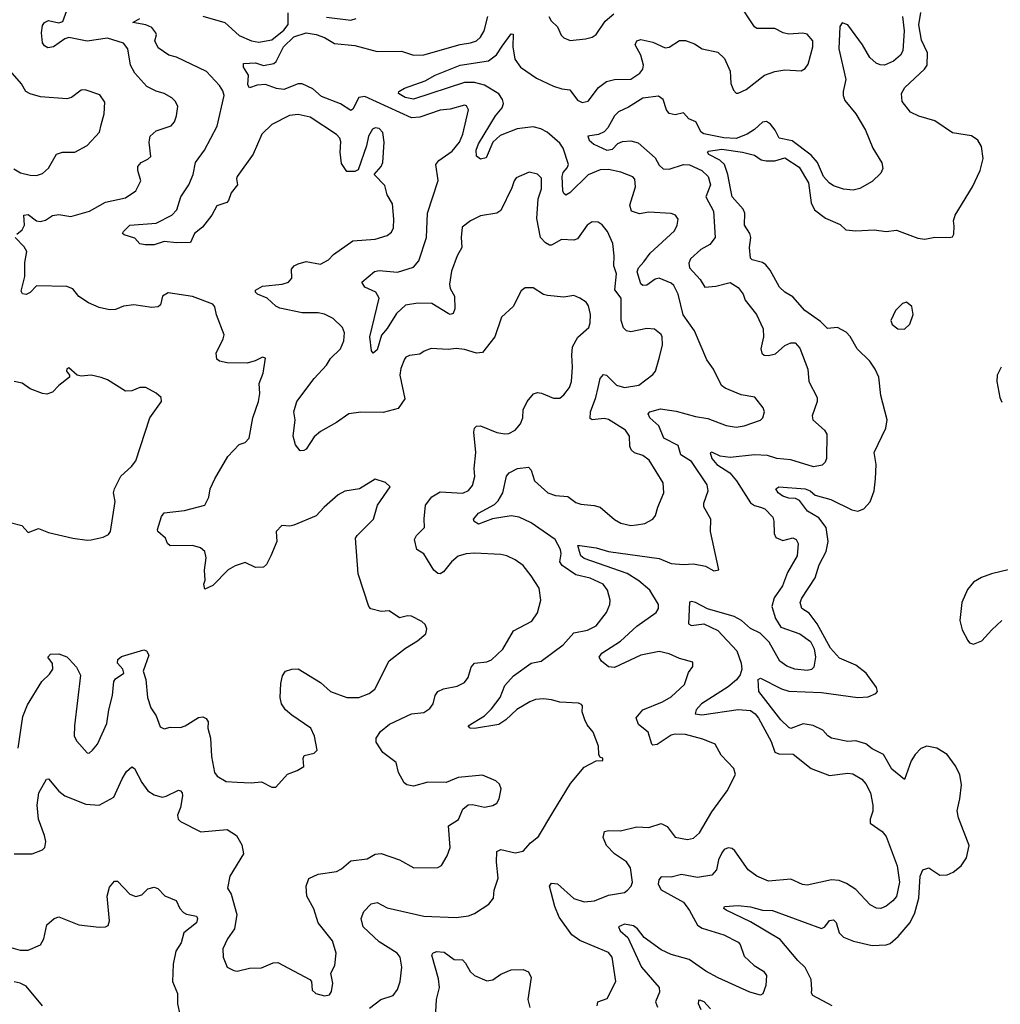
# Model space of a CAD drawing. Extents: x 1690054 to 1842981, y 782881 to 914114.
# Tile 79 of 256: x 1717283 to 1722117, y 824322 to 829179. Entities that reach past the tile are written whole.
import ezdxf

# ---------------------------------------------------------------- set-up
doc = ezdxf.new("R2010")
doc.units = 0

msp = doc.modelspace()

# ---------------------------------------------------------------- linework, layer by layer
at = {"layer": '0CON10XD'}
for points in [[(1720129.2, 824315), (1720133.3, 824335), (1720179.4, 824350.6), (1720222.2, 824435), (1720203.9, 824553.9), (1720185, 824577.8), (1720045, 824637.1), (1720005, 824665.5), (1719941.9, 824751.9), (1719920.5, 824805), (1719895.4, 824905), (1719905, 824920.5), (1719935, 824916.8), (1720014.1, 824844.1), (1720065, 824828.2), (1720116.9, 824833.1), (1720185, 824860), (1720265, 824874.3), (1720280, 824885), (1720297.5, 824905), (1720304.4, 824925), (1720294.4, 824995), (1720274.7, 825024.7), (1720215.2, 825065.2), (1720175.5, 825105), (1720158.9, 825145), (1720166.7, 825175), (1720185, 825180), (1720245, 825177.5), (1720325, 825198), (1720385, 825194.7), (1720445, 825214.6), (1720475, 825199.5), (1720515, 825147.1), (1720575, 825134.4), (1720605, 825142.2), (1720635, 825167.5), (1720695, 825271.4), (1720770.8, 825375), (1720812, 825455), (1720804.2, 825485), (1720740.7, 825550.7), (1720712, 825605), (1720650.8, 825630.8), (1720565, 825652.5), (1720515, 825654.6), (1720495, 825649.5), (1720425, 825604.4), (1720405, 825600.8), (1720400, 825605), (1720380.6, 825665), (1720333.1, 825703.1), (1720321.8, 825735), (1720355.6, 825774.4), (1720451.4, 825815), (1720495, 825839.1), (1720560.6, 825899.4), (1720580.5, 825959.5), (1720601.7, 825988.3), (1720600.7, 826010.7), (1720535, 826027.5), (1720485, 826051.5), (1720435, 826062.2), (1720345, 826044.6), (1720215, 825983.2), (1720185, 825987.5), (1720150.8, 826015), (1720139.2, 826035), (1720153.3, 826055), (1720245, 826113.2), (1720325, 826186.8), (1720420.6, 826255), (1720432.2, 826275), (1720431.5, 826295), (1720389.1, 826365), (1720335, 826411.5), (1720277.4, 826447.4), (1720065, 826520.7), (1720049.7, 826535), (1720043.3, 826555), (1720034.3, 826585), (1720044.1, 826585.9), (1720125, 826573.8), (1720185, 826555.8), (1720435, 826521.9), (1720495, 826496.2), (1720555, 826491.1), (1720605, 826494.2), (1720664.2, 826484.2), (1720705, 826461.2), (1720730, 826465), (1720688.6, 826655), (1720690, 826715), (1720656.4, 826776.4), (1720656.4, 826795), (1720676.5, 826855), (1720672.5, 826885), (1720595, 826999.6), (1720542.8, 827032.8), (1720528.3, 827078.3), (1720458.2, 827115), (1720434.1, 827175), (1720389.1, 827215), (1720381.9, 827235), (1720390, 827245), (1720441.2, 827258.8), (1720518.5, 827248.5), (1720615, 827221.3), (1720675, 827212.5), (1720765, 827176.7), (1720815, 827169.5), (1720854.5, 827175.5), (1720935.5, 827204.5), (1720946, 827215), (1720954, 827245), (1720947.5, 827265), (1720907, 827317), (1720839.4, 827329.4), (1720760.8, 827360.8), (1720742.9, 827375), (1720702.5, 827455), (1720670.8, 827500.8), (1720609.5, 827645), (1720553.3, 827723.3), (1720529.1, 827825), (1720508.3, 827868.3), (1720495, 827879.6), (1720435, 827904.6), (1720415, 827900), (1720375, 827868.9), (1720355, 827868.6), (1720345, 827876), (1720327.1, 827935), (1720334.3, 827955), (1720360, 827985), (1720391.8, 828028.2), (1720511.7, 828138.3), (1720524.5, 828165), (1720528.6, 828195), (1720516.2, 828215), (1720495, 828222.9), (1720385, 828230), (1720338, 828222), (1720298.5, 828235), (1720291.1, 828265), (1720319.2, 828355), (1720315, 828393.3), (1720305, 828404.4), (1720247.1, 828427.1), (1720185, 828440.3), (1720145, 828439.2), (1720085, 828413.3), (1719995, 828325.7), (1719975, 828314), (1719965, 828321.2), (1719961.2, 828335), (1719956.5, 828405), (1719961.8, 828425), (1719982, 828448), (1719988, 828465), (1719962.7, 828545), (1719945, 828569.6), (1719882.7, 828625), (1719851.4, 828641.4), (1719815, 828650), (1719735, 828641.5), (1719651.9, 828608.1), (1719614.8, 828575.2), (1719581.8, 828498.3), (1719555, 828490.9), (1719535, 828505.8), (1719532.7, 828535), (1719545, 828566.8), (1719629.1, 828705), (1719662.2, 828745), (1719668.4, 828765), (1719663.4, 828785), (1719645, 828813.2), (1719575, 828855.9), (1719525, 828869.6), (1719475, 828869.1), (1719225, 828788), (1719183.8, 828795), (1719150, 828815), (1719152.5, 828825), (1719179.3, 828840.7), (1719282.1, 828877.9), (1719331.2, 828905), (1719455, 828955.4), (1719593.3, 828976.7), (1719633.3, 829006.7), (1719662, 829048), (1719705, 829110), (1719715, 829107.5), (1719713.6, 829045), (1719723.8, 828985), (1719751.5, 828945), (1719831.1, 828891.1), (1719915, 828852), (1719955, 828838.5), (1719995, 828833.3), (1720032, 828782), (1720055, 828770.8), (1720085, 828778), (1720136, 828844), (1720175, 828874.4), (1720215, 828884.4), (1720295, 828886.4), (1720340.9, 828915), (1720355.3, 828935), (1720357.4, 828955), (1720345, 829004.3), (1720316.9, 829055), (1720325, 829074.2), (1720345, 829081.8), (1720405, 829068.5), (1720465, 829040.5), (1720485, 829044.3), (1720535, 829075.8), (1720565, 829077.1), (1720610.3, 829060.3), (1720647.5, 829035), (1720725, 829019.2), (1720757.5, 828987.5), (1720785.8, 828925), (1720787.5, 828895), (1720789.2, 828865), (1720802, 828832), (1720815, 828817.5), (1720825, 828817.5), (1720865, 828834.4), (1720954.7, 828905.3), (1721005, 828924.5), (1721055, 828931.5), (1721135, 828927.5), (1721155, 828938), (1721170.6, 828959.4), (1721193.2, 829045), (1721193.5, 829075), (1721165, 829108.1), (1721143.3, 829113.3), (1721075, 829107.5), (1721046.2, 829115), (1721005, 829136.5), (1720916.4, 829136.4), (1720905, 829143.3), (1720825.5, 829265.5)], [(1717268.3, 828121.7), (1717295, 828142), (1717307.1, 828165), (1717302.5, 828215), (1717325, 828218), (1717365, 828186.9), (1717383.1, 828183.1), (1717409.3, 828190.7), (1717445, 828212.5), (1717475, 828217.5), (1717535, 828208.1), (1717626.2, 828235), (1717705, 828279.6), (1717805, 828301.1), (1717855.8, 828335), (1717880.5, 828385), (1717865.6, 828435), (1717865.8, 828455), (1717882, 828475), (1717915, 828490.8), (1717929.2, 828505), (1717920.9, 828575), (1717925.6, 828605), (1717955, 828630.6), (1718030, 828655), (1718046.7, 828675), (1718055.4, 828704.6), (1718061.7, 828751.7), (1718050.8, 828775), (1718033.5, 828793.5), (1717995.8, 828815), (1717955, 828827.2), (1717910, 828850), (1717851, 828915), (1717829.3, 828955), (1717815.2, 829035.2), (1717793.7, 829063.7), (1717715, 829088.4), (1717615, 829073), (1717525, 829092.1), (1717505, 829085.5), (1717449.5, 829045), (1717420.9, 829040.9), (1717405, 829049.6), (1717395.4, 829065), (1717389.6, 829115), (1717395, 829150), (1717405, 829166.2), (1717425, 829174.5), (1717475, 829164.4), (1717495, 829170), (1717515.5, 829225)], [(1721889.7, 828160.3), (1721886.8, 828186.8), (1721894.4, 828215), (1721980, 828355), (1722017.7, 828435), (1722033.2, 828495), (1722025, 828553.8), (1722006, 828585), (1721975, 828605.8), (1721881.3, 828621.3), (1721795, 828680), (1721715, 828704), (1721675, 828723.8), (1721633.8, 828775), (1721630, 828815), (1721646, 828845), (1721744.1, 828935.9), (1721756.2, 828955), (1721758.9, 829015), (1721728.3, 829078.3), (1721715.9, 829154.1), (1721725.2, 829215)], [(1717395, 825083.8), (1717406.7, 825095), (1717410.8, 825125), (1717405.6, 825155), (1717375.4, 825235), (1717368.5, 825305), (1717377.5, 825365), (1717415, 825433.3), (1717425, 825433.8), (1717475, 825374.2), (1717505, 825350.8), (1717608.9, 825308.9), (1717675, 825304.4), (1717746.4, 825343.6), (1717787.5, 825435), (1717809.7, 825470.3), (1717835, 825493.3), (1717848, 825485), (1717885, 825415.7), (1717915, 825375.7), (1717945, 825355.6), (1717985, 825344.5), (1718005, 825348.5), (1718065, 825378), (1718076, 825375), (1718084, 825365), (1718085, 825350), (1718075, 825292.5), (1718060.6, 825255), (1718064.4, 825235), (1718075, 825224.3), (1718175, 825172.2), (1718305, 825184), (1718352, 825155), (1718378.3, 825108.3), (1718385.8, 825065), (1718319.2, 824955), (1718308, 824895), (1718325.7, 824865), (1718353.8, 824765), (1718342.5, 824695), (1718307.8, 824645), (1718284.4, 824595), (1718285.7, 824555), (1718305.8, 824505.8), (1718338.3, 824488.3), (1718355, 824486.2), (1718415, 824500), (1718475, 824502.2), (1718532.7, 824527.2), (1718555, 824529.1), (1718713.8, 824445), (1718721.2, 824435), (1718725, 824392.5), (1718742.5, 824375), (1718785, 824364.3), (1718810.5, 824369.5), (1718820, 824385), (1718827, 824427), (1718816, 824475), (1718835.7, 824514.3), (1718842.5, 824575), (1718825.4, 824635.4), (1718754.6, 824724.6), (1718733.1, 824793.1), (1718698.6, 824855), (1718694.4, 824905), (1718707.5, 824942.5), (1718755, 824964.2), (1718845, 824976.7), (1718869.9, 824990.1), (1718915, 825030), (1718995, 825040), (1719035, 825063.1), (1719065, 825066.5), (1719155, 825034.3), (1719225.7, 824995.7), (1719345, 824996.7), (1719363, 825007), (1719390, 825055), (1719404.4, 825095.6), (1719397.5, 825202.5), (1719445.8, 825234.2), (1719467.5, 825285), (1719494.4, 825305.6), (1719515, 825307.5), (1719575, 825294.4), (1719615, 825302.9), (1719635, 825314), (1719646, 825335), (1719656, 825385), (1719648.8, 825408.8), (1719630, 825425), (1719565, 825452.5), (1719445, 825440.8), (1719384.5, 825415.5), (1719295, 825418.1), (1719225, 825398.5), (1719191.2, 825405), (1719178, 825415), (1719150, 825465), (1719138.6, 825515), (1719073.5, 825565), (1719040.5, 825615), (1719040, 825635), (1719061.7, 825668.3), (1719105.9, 825704.1), (1719215, 825755.6), (1719275, 825761.9), (1719305, 825781.4), (1719321.9, 825805), (1719331.1, 825845), (1719344.7, 825865.3), (1719372.4, 825877.6), (1719439.3, 825890.7), (1719475, 825910), (1719494.4, 825935), (1719508.8, 825985), (1719524.7, 826005.3), (1719585, 826011.5), (1719608.7, 826021.3), (1719665.3, 826074.7), (1719717.8, 826165), (1719808.3, 826211.7), (1719836, 826254), (1719852.1, 826315), (1719843.3, 826375), (1719804.3, 826435), (1719765, 826487.5), (1719725.5, 826515.5), (1719683.7, 826533.7), (1719655, 826540.5), (1719525, 826548.2), (1719483.3, 826545), (1719445, 826532.1), (1719411.2, 826505), (1719372, 826455), (1719355, 826445.8), (1719345, 826447.5), (1719323.9, 826463.9), (1719275, 826543.8), (1719241.2, 826565), (1719228.8, 826615), (1719238.8, 826635), (1719278.6, 826675), (1719276.2, 826716.2), (1719283.1, 826785), (1719314.5, 826825), (1719355, 826850.7), (1719467.1, 826842.9), (1719495, 826856.9), (1719515, 826882), (1719526.9, 826925), (1719522.9, 826965), (1719531.3, 827045), (1719521.5, 827145), (1719525.7, 827165), (1719535.5, 827174.5), (1719555, 827176.5), (1719635, 827142.7), (1719674.5, 827135.5), (1719695, 827138.1), (1719726, 827154), (1719751.1, 827185), (1719762.5, 827215), (1719764.4, 827254.4), (1719785, 827296.2), (1719815.8, 827334.2), (1719835, 827340), (1719855, 827337.5), (1719915, 827312.5), (1719945, 827312.5), (1719965, 827328), (1719993.1, 827365), (1720002.7, 827395), (1720008.8, 827465), (1720004.6, 827525), (1720008.9, 827565), (1720035, 827612.9), (1720088.7, 827661.3), (1720095.7, 827684.3), (1720097.1, 827725), (1720087.5, 827767.5), (1720075.4, 827785.4), (1720045, 827805.7), (1720015, 827818.6), (1719965, 827810), (1719885, 827818), (1719865, 827824), (1719815, 827855.8), (1719775, 827856.2), (1719755, 827842.5), (1719715.8, 827765), (1719657.9, 827712.1), (1719625.6, 827615), (1719565, 827537.8), (1719535, 827534.1), (1719475, 827552.3), (1719435, 827557.3), (1719395, 827552.7), (1719312.1, 827557.9), (1719276.4, 827543.6), (1719255, 827530), (1719205, 827522), (1719185.9, 827514.1), (1719180, 827505), (1719162.2, 827457.8), (1719157.5, 827425), (1719181.7, 827308.3), (1719149.4, 827260.6), (1719075, 827241.8), (1718965, 827242.5), (1718905.4, 827234.6), (1718845, 827192.7), (1718765, 827148.6), (1718735, 827122), (1718695, 827060.6), (1718683.4, 827053.4), (1718665, 827052.7), (1718641.9, 827081.9), (1718630.7, 827125), (1718641.2, 827205), (1718634.5, 827245), (1718648.8, 827295), (1718735, 827410), (1718795.5, 827475), (1718815, 827508), (1718864.3, 827555.7), (1718881.4, 827595), (1718884.2, 827635), (1718875, 827661.2), (1718828.6, 827705), (1718786, 827726), (1718755, 827733.3), (1718675, 827733.8), (1718565.4, 827755.4), (1718545, 827765.8), (1718502.5, 827805), (1718455, 827825.7), (1718445.7, 827835), (1718445.7, 827845), (1718480, 827865), (1718577.5, 827875), (1718608, 827885), (1718624.2, 827905), (1718622.1, 827947.9), (1718635.5, 827964.5), (1718656.2, 827975), (1718695, 827986.7), (1718765, 827973.1), (1718805, 827994.2), (1718829.7, 828020.3), (1718925, 828088.6), (1719035, 828096.5), (1719094.6, 828115.4), (1719115, 828130.8), (1719125, 828152.5), (1719127.5, 828195), (1719120.7, 828270.7), (1719094.4, 828315), (1719082.1, 828362.1), (1719030, 828415), (1719064.2, 828455), (1719072.5, 828475), (1719079.2, 828575), (1719072.7, 828622.7), (1719055, 828642), (1719035, 828645.8), (1719021.4, 828638.6), (1719002.2, 828605), (1718992.8, 828557.2), (1718951.7, 828438.3), (1718935, 828430.6), (1718895, 828431.1), (1718869.6, 828469.6), (1718862.1, 828525), (1718866.2, 828576.2), (1718860.4, 828595), (1718845, 828613.3), (1718715, 828697.8), (1718655, 828711.9), (1718613.7, 828706.3), (1718525, 828661.5), (1718476.2, 828613.8), (1718433.7, 828516.3), (1718355.7, 828405), (1718352, 828395), (1718356.9, 828365), (1718325.6, 828325), (1718312.5, 828287.5), (1718303.2, 828276.8), (1718255, 828261.4), (1718229.7, 828215), (1718183.5, 828155), (1718144.4, 828125), (1718125, 828080), (1718055, 828078.2), (1717995, 828085.8), (1717945, 828069.1), (1717900.7, 828069.3), (1717875, 828073.8), (1717851.1, 828101.1), (1717797.3, 828117.3), (1717788.8, 828125), (1717794, 828135), (1717825, 828165.4), (1717955, 828174.7), (1718032.5, 828215), (1718058, 828242), (1718077.8, 828305), (1718116.9, 828365), (1718138.1, 828415), (1718148.8, 828475), (1718193.2, 828535), (1718256.1, 828653.9), (1718290.8, 828805), (1718285, 828828), (1718268.5, 828855), (1718203, 828923), (1718055, 828993.8), (1718017.5, 829005), (1717965, 829041.2), (1717949.2, 829075), (1717957.1, 829105), (1717954.4, 829115), (1717935, 829141.1), (1717905, 829154.7), (1717840, 829165), (1717875.4, 829184.6)], [(1718185, 829196.8), (1718294.7, 829164.7), (1718365, 829101.8), (1718425, 829074.8), (1718461.1, 829068.9), (1718525, 829079.2), (1718585, 829127.6), (1718605.9, 829155), (1718606.9, 829213.1)], [(1719007.6, 824302.4), (1719063.7, 824346.3), (1719124.2, 824365.8), (1719146, 824395), (1719158.1, 824435), (1719166.2, 824505), (1719157.8, 824555), (1719144.4, 824575), (1719055, 824630), (1718976.9, 824705), (1718965.7, 824745), (1718980, 824780), (1719015, 824817.1), (1719044.6, 824824.6), (1719095, 824798.2), (1719275, 824756.5), (1719435, 824750.6), (1719495, 824758.8), (1719525, 824770), (1719595, 824816.2), (1719618, 824845), (1719621.2, 824885), (1719641.4, 824945), (1719632.8, 825022.8), (1719635, 825076.2), (1719654.4, 825085.6), (1719725, 825068.8), (1719765, 825076.9), (1719801.5, 825118.5), (1719840.3, 825149.7), (1719911.8, 825268.2), (1719998.3, 825411.7), (1720065, 825491.2), (1720125, 825522.5), (1720157.5, 825525), (1720157, 825537), (1720145, 825540), (1720137.5, 825555), (1720136.2, 825595), (1720110, 825665), (1720080.4, 825700.4), (1720069.4, 825725), (1720056, 825765), (1720056.7, 825795), (1720051.7, 825801.7), (1720037.3, 825807.3), (1719945, 825812.1), (1719905, 825824.7), (1719865, 825828.9), (1719825.5, 825825.5), (1719797.5, 825815), (1719734, 825776), (1719679.1, 825725), (1719645, 825702.9), (1719525, 825682.9), (1719503.8, 825685), (1719494, 825695), (1719574.3, 825745.7), (1719609.6, 825780.4), (1719651.1, 825835), (1719674.4, 825895), (1719717.3, 825942.7), (1719805, 826004.5), (1719854.4, 826014.4), (1719961.4, 826095), (1720015.3, 826154.7), (1720082.4, 826167.6), (1720125, 826189.2), (1720175.6, 826255), (1720192.2, 826295), (1720193.3, 826315), (1720180.9, 826365), (1720158.6, 826395), (1720096, 826425), (1720025, 826440.8), (1719957.4, 826487.4), (1719945.4, 826505), (1719952.5, 826545), (1719948.9, 826565), (1719922.5, 826615), (1719805, 826697.2), (1719745, 826724.6), (1719705, 826731.1), (1719613.6, 826716.3), (1719545, 826690.5), (1719523, 826703), (1719520, 826715), (1719545.4, 826745), (1719622.8, 826787.2), (1719640.9, 826805), (1719664.7, 826845), (1719682.5, 826927.5), (1719695.6, 826944.4), (1719737.5, 826965), (1719791.7, 826971.7), (1719805, 826956.7), (1719821.5, 826905), (1719887.1, 826845), (1719925, 826831.8), (1719985, 826827.8), (1720025, 826798.1), (1720048.9, 826788.9), (1720115, 826783.1), (1720144.5, 826774.5), (1720215, 826714.2), (1720245.6, 826695.6), (1720295, 826684.4), (1720323.4, 826686.6), (1720365.5, 826694.5), (1720405, 826716), (1720417.3, 826732.7), (1720428.2, 826775), (1720459.1, 826845), (1720454.7, 826894.7), (1720386.6, 827006.6), (1720355, 827029.4), (1720313.1, 827043.1), (1720296.8, 827056.8), (1720290.4, 827075), (1720289.1, 827125), (1720269.5, 827155), (1720185, 827207.5), (1720165, 827211.4), (1720105.5, 827205.5), (1720095, 827212), (1720097.1, 827245), (1720123.2, 827315), (1720134.3, 827365), (1720145, 827408.8), (1720160.9, 827429.1), (1720175, 827425.6), (1720225, 827375.6), (1720265, 827364.5), (1720335, 827376.9), (1720405, 827428.8), (1720418, 827445), (1720437.5, 827515), (1720451.4, 827575), (1720450, 827615), (1720445, 827626), (1720413.1, 827653.1), (1720375, 827655.4), (1720295, 827640), (1720274, 827644), (1720259.1, 827659.1), (1720248.8, 827695), (1720247.9, 827805), (1720216.2, 827846.2), (1720225.3, 827925), (1720211.3, 827965), (1720213.6, 828015), (1720207.3, 828075), (1720180.8, 828135), (1720155, 828168), (1720135, 828180.8), (1720105, 828182.5), (1720080.8, 828165), (1720032, 828098), (1720015, 828092.1), (1719954.5, 828095.5), (1719905, 828067.5), (1719895, 828067.5), (1719875, 828078.5), (1719849.7, 828105), (1719832, 828198), (1719839.2, 828295), (1719855.4, 828345), (1719855, 828398), (1719835, 828416.9), (1719795, 828427.2), (1719731, 828399), (1719720, 828385), (1719709.8, 828350.2), (1719655, 828237.5), (1719635, 828224.4), (1719555, 828212.2), (1719505, 828186.7), (1719464.4, 828155), (1719459.1, 828105), (1719462.9, 828055), (1719439.7, 828015), (1719411.8, 827938.2), (1719401.1, 827875), (1719405, 827853.8), (1719427.1, 827815), (1719427.2, 827752.8), (1719420, 827730), (1719405, 827725.7), (1719395, 827730), (1719315, 827778.4), (1719245, 827780.3), (1719185, 827770.6), (1719140.8, 827729.2), (1719095, 827656.7), (1719066.4, 827623.7), (1719045, 827550), (1719025, 827534), (1719017.5, 827545), (1719008.7, 827615), (1719054.2, 827805), (1719038, 827835), (1718985, 827860), (1718970, 827885), (1719032.4, 827937.6), (1719055, 827941.3), (1719145, 827933.5), (1719225, 827958.8), (1719250.9, 827989.2), (1719288.1, 828105), (1719293, 828225), (1719345.5, 828385.5), (1719334.3, 828465), (1719349.2, 828485), (1719415, 828530.9), (1719450.4, 828575), (1719467.7, 828615), (1719495.7, 828735), (1719486.2, 828755), (1719475, 828757.5), (1719405, 828737.7), (1719355, 828732.3), (1719255, 828698.3), (1719215, 828695.3), (1718985, 828800.4), (1718955, 828794.7), (1718925, 828737.7), (1718915, 828731.5), (1718864.5, 828764.5), (1718770.8, 828800.8), (1718728.5, 828838.5), (1718675, 828862.2), (1718655, 828862.8), (1718585, 828834.7), (1718549.1, 828839.1), (1718495, 828859.1), (1718453.3, 828856.7), (1718415, 828842.5), (1718407.7, 828857.7), (1718411.1, 828905), (1718386, 828945), (1718386.7, 828963.3), (1718445, 828966.6), (1718485, 828953.3), (1718535, 828963.5), (1718546.5, 828973.5), (1718583.4, 829045), (1718634.1, 829095), (1718695, 829114), (1718744.2, 829105.8), (1718785, 829092.2), (1718835, 829062.1), (1718935, 829051.8), (1719045, 829022.8), (1719165, 829024.6), (1719224.7, 829004.7), (1719275, 829006.4), (1719455, 829057.1), (1719506, 829065), (1719535.6, 829075), (1719555, 829093.3), (1719572.5, 829125), (1719591.3, 829195)], [(1718795, 829191.2), (1718915, 829176.5), (1718941.2, 829185)], [(1719891.5, 829195), (1719903, 829173), (1719934.5, 829144.5), (1719952.6, 829102.6), (1719965, 829090), (1719997.3, 829077.3), (1720072.5, 829085), (1720105, 829093.1), (1720124.6, 829105.4), (1720168.5, 829171.5), (1720212, 829208)], [(1721635.6, 829195), (1721643.5, 829125), (1721636.2, 829026.2), (1721624.5, 829005), (1721590, 828975), (1721546.2, 828955), (1721525, 828956.2), (1721505, 828965.4), (1721473.5, 828993.5), (1721438.2, 829055), (1721365, 829153.8), (1721337, 829163), (1721326.2, 829145), (1721320.9, 829035), (1721356.2, 828885), (1721341.9, 828825), (1721342.5, 828805), (1721351.3, 828781.3), (1721405, 828714.4), (1721452.7, 828635), (1721489.2, 828545), (1721532.4, 828472.4), (1721538.9, 828445), (1721528.6, 828421.4), (1721485, 828381.1), (1721425, 828346.5), (1721391.4, 828338.6), (1721345, 828343.6), (1721295, 828360.4), (1721273.5, 828375), (1721245, 828405.8), (1721215.5, 828475), (1721185, 828510.8), (1721091.3, 828581.3), (1721026.7, 828595), (1721006.7, 828635), (1720985, 828663.1), (1720965, 828676.7), (1720945, 828673.3), (1720905, 828637.1), (1720868.5, 828615), (1720815, 828593.8), (1720755, 828597), (1720655, 828616.4), (1720642.5, 828625), (1720615.7, 828675), (1720580.9, 828690.9), (1720555, 828720), (1720515, 828709.6), (1720485, 828716.4), (1720471.1, 828735), (1720455, 828785.8), (1720432.7, 828802.7), (1720355, 828792.7), (1720285, 828747.8), (1720235, 828725.4), (1720215, 828704.4), (1720182.5, 828645), (1720163.6, 828626.4), (1720136.9, 828613.1), (1720084.2, 828605), (1720090.8, 828585), (1720112.5, 828565), (1720177.5, 828535), (1720205, 828540.8), (1720232.1, 828567.9), (1720255, 828579.1), (1720295, 828581.7), (1720331.6, 828571.6), (1720415, 828498.2), (1720435, 828462.3), (1720455, 828443.6), (1720485, 828441.9), (1720555, 828464.2), (1720585, 828463.5), (1720645.4, 828435), (1720676.5, 828405), (1720687.7, 828365), (1720666.2, 828305), (1720703.5, 828235), (1720712.2, 828105), (1720685, 828070.4), (1720641.1, 828045), (1720589.7, 828000.3), (1720581.7, 827978.3), (1720585.6, 827955), (1720638.3, 827898.3), (1720660.6, 827860.6), (1720715, 827864.6), (1720785, 827883.3), (1720825, 827857.5), (1720849.6, 827825), (1720860, 827795), (1720914.6, 827725), (1720948.5, 827655), (1720949.6, 827615), (1720937.1, 827555), (1720941.2, 827535), (1720952.5, 827525), (1720975, 827521.9), (1721008.9, 827531.1), (1721055, 827571.9), (1721085, 827585.5), (1721106, 827585), (1721129.5, 827559.5), (1721168.9, 827455), (1721173.8, 827393.8), (1721214, 827315), (1721214.2, 827295), (1721190, 827225), (1721193.8, 827205), (1721251.2, 827155), (1721261.4, 827135), (1721260, 827015), (1721254.1, 826995.9), (1721238.8, 826981.2), (1721195.7, 826974.3), (1721085, 827007.5), (1721015, 827015.4), (1720969.4, 827029.4), (1720905, 827032.8), (1720785, 827018.8), (1720736.9, 827026.9), (1720695, 827045.7), (1720687, 827043), (1720694.4, 827015), (1720718.9, 826985), (1720783.9, 826943.9), (1720817.3, 826905), (1720886.4, 826796.4), (1720905, 826782.5), (1720934.6, 826774.6), (1720956, 826766), (1720995.7, 826725), (1721001.4, 826705), (1721002.5, 826645), (1721011.2, 826625), (1721045, 826610.6), (1721095, 826622.5), (1721111.2, 826615), (1721121.4, 826595), (1721115, 826533.8), (1721068, 826452), (1721043, 826387), (1721002.7, 826327.2), (1720990.9, 826285), (1721008.5, 826225), (1721035, 826181.9), (1721129, 826149), (1721181.2, 826111.2), (1721198.8, 826075), (1721206.2, 826035), (1721198.6, 825985), (1721186.6, 825973.4), (1721165, 825969.6), (1721105, 825974.6), (1721065, 825990.5), (1721031.1, 826015), (1720977.7, 826107.8), (1720933, 826153), (1720885, 826175.4), (1720840.5, 826215), (1720805, 826235.3), (1720673.4, 826273.4), (1720615, 826304.5), (1720595, 826309.4), (1720584.4, 826305.6), (1720579.4, 826199.4), (1720595, 826190.4), (1720655, 826199.5), (1720725, 826166.3), (1720818, 826065), (1720840, 826005), (1720842.5, 825975), (1720835, 825948.1), (1720816.6, 825923.4), (1720775, 825887.9), (1720644.7, 825805), (1720617.2, 825775), (1720612.2, 825755), (1720645, 825749.8), (1720825, 825777.2), (1720885, 825771.1), (1720908.9, 825755), (1720925, 825733.1), (1720988.3, 825618.3), (1721006.4, 825566.4), (1721025, 825558.5), (1721095.8, 825555.8), (1721185, 825485.7), (1721275, 825450), (1721365, 825462.2), (1721389.8, 825459.8), (1721435, 825433.1), (1721455, 825410), (1721477.5, 825365), (1721488.1, 825305), (1721488.9, 825275), (1721475.8, 825235), (1721476.2, 825215), (1721535, 825173.8), (1721555, 825150), (1721608.5, 825005), (1721620.7, 824925), (1721605.3, 824854.7), (1721587.9, 824832.1), (1721555, 824806.7), (1721527.5, 824795), (1721506.8, 824796.8), (1721475, 824812), (1721405, 824888.6), (1721358.8, 824918.8), (1721322.6, 824932.6), (1721285, 824936.7), (1721165, 824909.4), (1721142.4, 824912.4), (1721085, 824939.4), (1720975, 824929.5), (1720916.2, 824955), (1720874.7, 824984.7), (1720808.6, 825078.6), (1720795, 825090), (1720775, 825094.4), (1720755.8, 825085), (1720745, 825070), (1720727.7, 825035), (1720718.5, 824985), (1720695, 824959.1), (1720625, 824947.2), (1720545, 824962.9), (1720495, 824950), (1720445, 824950.8), (1720433.1, 824936.9), (1720430.4, 824915), (1720445, 824886.2), (1720555, 824825.6), (1720585.5, 824785.5), (1720625, 824712.9), (1720648, 824698), (1720755, 824665.6), (1720825, 824629.2), (1720835, 824616.7), (1720855, 824560), (1720903.2, 824513.2), (1720949.2, 824485), (1720964.4, 824465), (1720960.8, 824415), (1720946.1, 824373.9), (1720935, 824367.5), (1720882.7, 824382.7), (1720726.7, 824453.3), (1720665, 824485.6), (1720583.9, 824543.9), (1720495, 824568.2), (1720445, 824591.2), (1720361.3, 824651.3), (1720328.4, 824695), (1720309, 824709), (1720265, 824717.1), (1720234.3, 824705), (1720243.8, 824685), (1720281, 824651), (1720348.1, 824505), (1720435.3, 824405), (1720437.6, 824382.4), (1720416.7, 824335), (1720427.8, 824307.8)], [(1717253.2, 828443.2), (1717285.9, 828424.1), (1717335, 828411.9), (1717365, 828411.4), (1717395, 828420), (1717425, 828446.2), (1717465, 828516), (1717494.3, 828525.7), (1717554.1, 828525.9), (1717615, 828558.8), (1717675.8, 828624.2), (1717685, 828660), (1717698.8, 828715), (1717703, 828773), (1717678.3, 828808.3), (1717605, 828834), (1717585, 828830.8), (1717538.8, 828795), (1717515, 828789.5), (1717385, 828799.2), (1717334.2, 828814.2), (1717313.3, 828825), (1717292.3, 828862.3), (1717236.4, 828926.4)], [(1721287.5, 824315), (1721192.5, 824365), (1721186.4, 824376.4), (1721188, 824395), (1721184.4, 824445), (1721155, 824504.2), (1721118.3, 824538.3), (1721031.5, 824641.5), (1720885, 824728.8), (1720765, 824786), (1720753.5, 824795), (1720757.5, 824805), (1720825, 824810), (1720885, 824803.2), (1720945, 824785.8), (1720994.7, 824784.7), (1721235, 824696.7), (1721252.9, 824705), (1721275, 824736.1), (1721295, 824739.3), (1721308.7, 824725), (1721322.7, 824675), (1721345, 824653.1), (1721393.8, 824633.8), (1721485, 824612.3), (1721555, 824615.5), (1721575, 824622.5), (1721614.1, 824655.9), (1721673.6, 824726.4), (1721696.5, 824773.5), (1721715.5, 824845), (1721722.2, 824955), (1721735, 824985.5), (1721765, 824995.6), (1721818.9, 824958.9), (1721855, 824960.4), (1721885, 824974.3), (1721924.7, 825005), (1721950.3, 825045), (1721963, 825105), (1721911.3, 825241.3), (1721904.1, 825275.9), (1721918.4, 825335), (1721926, 825405), (1721917.8, 825455), (1721895, 825500.8), (1721855, 825554.2), (1721805, 825585.2), (1721755, 825596), (1721725, 825583.8), (1721698.2, 825555), (1721677.5, 825522.5), (1721645, 825430.8), (1721581.9, 825481.9), (1721540.9, 825555), (1721485, 825582.8), (1721453.7, 825606.3), (1721405, 825622.5), (1721365, 825618.7), (1721285.7, 825635.7), (1721266.4, 825646.4), (1721243.1, 825675), (1721195, 825698), (1721145, 825705.1), (1721085, 825683.3), (1721075, 825686.9), (1721034.7, 825724.7), (1720926.7, 825865), (1720922.9, 825925), (1720935, 825930.6), (1721038.2, 825878.2), (1721075, 825867.6), (1721235, 825861), (1721415, 825835.7), (1721465, 825838.9), (1721504.2, 825855), (1721511.1, 825865), (1721507.3, 825885), (1721456.1, 825955), (1721405, 825994.3), (1721325, 826030.2), (1721279.4, 826079.4), (1721215, 826199.1), (1721175, 826250.8), (1721138.5, 826275), (1721130.8, 826305), (1721138.2, 826325), (1721204.8, 826425.2), (1721225, 826490), (1721259.4, 826555), (1721269.4, 826605), (1721259, 826675), (1721222.7, 826722.7), (1721166.7, 826755), (1721127.6, 826807.6), (1721107.5, 826817.5), (1721075, 826819.5), (1721045, 826829.2), (1721022.7, 826845), (1721010.8, 826865), (1721025, 826875.6), (1721155.2, 826865.2), (1721180.4, 826855), (1721205, 826833.1), (1721281.9, 826811.9), (1721385, 826760.7), (1721415, 826754.7), (1721445, 826766.1), (1721475, 826800), (1721495.6, 826855), (1721501.3, 826915), (1721505.3, 826985), (1721495.6, 827045), (1721552.5, 827165), (1721560, 827205), (1721527.5, 827325), (1721517.8, 827415), (1721501.1, 827455), (1721473.6, 827495), (1721411.9, 827555), (1721377.2, 827617.2), (1721357.4, 827637.4), (1721315, 827660), (1721265, 827656), (1721230.3, 827690.3), (1721152.9, 827745), (1721095, 827811.4), (1721054.6, 827834.6), (1721029.1, 827859.1), (1720983.2, 827943.2), (1720960.7, 827970.7), (1720945, 827981.1), (1720893.3, 827995), (1720885, 828003.3), (1720881.2, 828055), (1720888.1, 828105), (1720882.2, 828125), (1720855.6, 828165), (1720857.5, 828225), (1720848.9, 828245), (1720795.5, 828305), (1720787.1, 828347.1), (1720774.1, 828415), (1720756.7, 828465), (1720735, 828485.5), (1720680.8, 828515), (1720672.9, 828525), (1720678.8, 828531.2), (1720745, 828541.3), (1720846.7, 828525), (1720905, 828510.8), (1720938.5, 828488.5), (1720962.2, 828482.2), (1721005, 828483), (1721055, 828497.2), (1721125, 828451), (1721171.3, 828375), (1721185.2, 828275.2), (1721201, 828241), (1721255, 828200.5), (1721328.3, 828168.3), (1721355, 828142), (1721405, 828136.9), (1721495, 828142.2), (1721555, 828134.5), (1721605, 828140.8), (1721711.1, 828101.1), (1721745, 828096.7), (1721795, 828106.9), (1721865, 828104.2), (1721881.2, 828108.8), (1721888.3, 828121.7), (1721889.7, 828160.3)], [(1717275.8, 825585.8), (1717298.1, 825741.9), (1717320.5, 825799.5), (1717391.5, 825915), (1717429.6, 825950.4), (1717445.6, 825975), (1717443.7, 826003.7), (1717421.2, 826035), (1717435, 826048.6), (1717475, 826050.6), (1717515.6, 826035.6), (1717526.7, 826025), (1717562, 825985), (1717582, 825945), (1717552.2, 825695), (1717551.2, 825645), (1717565, 825620.8), (1717615, 825563.3), (1717625, 825561.2), (1717641.2, 825575), (1717665.8, 825605), (1717712.6, 825707.4), (1717721.9, 825775), (1717740.9, 825845), (1717746.5, 825915), (1717755, 825926.9), (1717796.9, 825955), (1717791.1, 825975), (1717764.3, 826005), (1717766.6, 826023.4), (1717785, 826038.2), (1717895, 826070), (1717907.5, 826065), (1717918.8, 826045), (1717892, 825965), (1717904.7, 825925), (1717912.8, 825835), (1717930, 825785), (1717955.7, 825745), (1717975, 825691.2), (1717995, 825680.8), (1718025, 825688.6), (1718075, 825687.1), (1718098.8, 825695), (1718165, 825737.1), (1718185, 825740), (1718202.3, 825732.3), (1718212, 825715), (1718210.4, 825685), (1718223.8, 825635), (1718228.9, 825545), (1718242.5, 825465), (1718257, 825447), (1718301.2, 825421.2), (1718355, 825418), (1718424.3, 825414.3), (1718475, 825419.2), (1718525, 825393.6), (1718545, 825392.5), (1718602.6, 825457.4), (1718650.8, 825475), (1718684, 825495), (1718680, 825535), (1718685, 825550), (1718735, 825561.4), (1718750, 825575), (1718736.2, 825645), (1718718, 825685), (1718625, 825748.1), (1718593.1, 825775), (1718574, 825805), (1718566.2, 825835), (1718570, 825905), (1718578.3, 825941.7), (1718592.5, 825965), (1718623.9, 825976.1), (1718655, 825976.2), (1718765, 825909.2), (1718815, 825864.5), (1718895, 825835.6), (1718955, 825835.6), (1719005, 825855.5), (1719034.1, 825875.9), (1719105, 826016.2), (1719185, 826078.8), (1719243.3, 826115), (1719285, 826150), (1719290, 826175), (1719282.5, 826195), (1719265, 826211.2), (1719215, 826236), (1719195, 826238), (1719155, 826228), (1719105, 826262.5), (1719065, 826260), (1719013.2, 826273.2), (1719004, 826285), (1718951.5, 826445), (1718938.8, 826621.2), (1718946, 826635), (1719027.5, 826715), (1719046.7, 826785), (1719110, 826875), (1719087, 826897), (1719035, 826912), (1718957.5, 826865), (1718885, 826854), (1718853.3, 826835), (1718783.3, 826775), (1718745, 826732.5), (1718633.9, 826686.1), (1718615, 826681.2), (1718575, 826683.8), (1718547.5, 826655), (1718550, 826605), (1718521.2, 826535), (1718498.8, 826491.2), (1718485, 826478.8), (1718445, 826477.5), (1718395, 826502), (1718345, 826485.8), (1718311.2, 826465), (1718235, 826387.5), (1718195, 826370), (1718190, 826395), (1718197.5, 826415), (1718194.1, 826464.1), (1718201.4, 826525), (1718195.8, 826555), (1718173.4, 826573.4), (1718135, 826585.5), (1718024.4, 826584.4), (1718012, 826595), (1718001.7, 826621.7), (1717964.4, 826654.4), (1717962.5, 826665), (1717981.5, 826728.5), (1717995, 826746.2), (1718095, 826758.2), (1718196, 826785), (1718215.5, 826824.5), (1718222.5, 826865), (1718244.4, 826915), (1718308.6, 827025), (1718365, 827084.2), (1718395, 827093.3), (1718413.3, 827115), (1718432.7, 827215), (1718460.5, 827295), (1718466.7, 827335), (1718462.9, 827385), (1718483.1, 827435), (1718495, 827510), (1718480, 827515), (1718444.4, 827495.6), (1718405, 827485.5), (1718305, 827485.7), (1718267.5, 827495), (1718254.3, 827504.3), (1718250.8, 827535), (1718286, 827605), (1718290, 827625), (1718252.6, 827722.6), (1718245, 827763.3), (1718235, 827776), (1718135, 827814.3), (1718015, 827831.2), (1717986.2, 827815), (1717977.3, 827772.7), (1717965, 827762), (1717935, 827760), (1717845, 827772.9), (1717795, 827765.5), (1717755, 827749.4), (1717725, 827748.1), (1717675, 827758.9), (1717621.7, 827781.7), (1717575, 827814), (1717545, 827852), (1717515, 827862.9), (1717365, 827865.8), (1717335, 827834), (1717313.9, 827823.9), (1717296.4, 827826.4), (1717289.3, 827840.7), (1717307.5, 827912.5), (1717308.1, 827981.9), (1717317.5, 828035), (1717305, 828058.8), (1717260, 828105)], [(1721645, 827653.3), (1721672, 827678), (1721688.1, 827725), (1721680.6, 827765), (1721655, 827785.3), (1721635, 827778.9), (1721601.1, 827745), (1721578.2, 827695), (1721584.4, 827675), (1721612, 827655), (1721645, 827653.3)], [(1717615, 826611.2), (1717635, 826613.8), (1717695, 826626), (1717720.3, 826639.7), (1717730.8, 826655), (1717752.7, 826802.7), (1717745.8, 826845), (1717750.8, 826865), (1717782.1, 826927.9), (1717834.2, 826975.8), (1717855, 827003.3), (1717924.2, 827215.8), (1717981.2, 827295), (1717980, 827315), (1717956.3, 827336.3), (1717905, 827364.4), (1717875.6, 827364.4), (1717835, 827348.8), (1717805, 827346.7), (1717715, 827402), (1717685, 827414.2), (1717635, 827425.7), (1717585, 827421.2), (1717566.2, 827426.2), (1717525, 827462.5), (1717515, 827457.5), (1717513.8, 827445), (1717527.5, 827425), (1717527.5, 827415), (1717475.4, 827374.6), (1717445, 827342), (1717417.3, 827332.7), (1717394.5, 827334.5), (1717335, 827358.1), (1717295, 827385.8), (1717255, 827394.2)], [(1722121.3, 827465), (1722102.5, 827425), (1722099.5, 827395), (1722114.7, 827315.3), (1722125, 827292.5)], [(1717243, 826697), (1717293.6, 826683.6), (1717325, 826648.8), (1717375, 826668.8), (1717425, 826649.4), (1717545, 826622.2), (1717615, 826611.2)], [(1722203, 826477), (1722074, 826446), (1722025, 826428.1), (1721985, 826404.4), (1721955, 826367.8), (1721928, 826305), (1721917.1, 826215), (1721928.8, 826168.8), (1721957.1, 826117.1), (1721965.9, 826105.9), (1721985, 826098.8), (1722026.2, 826115), (1722075, 826170), (1722125.3, 826214.7)], [(1717255, 825064.3), (1717345, 825064.2), (1717395, 825083.8)], [(1717205, 824612.9), (1717285, 824589.4), (1717325, 824588.5), (1717385, 824616), (1717401.9, 824645), (1717415.9, 824714.1), (1717453.3, 824745), (1717475, 824754.2), (1717574.6, 824714.6), (1717675, 824702.5), (1717705, 824704), (1717718.8, 824711.2), (1717725.8, 824734.2), (1717714.5, 824855), (1717725, 824900), (1717750.5, 824929.5), (1717765, 824928.8), (1717825, 824866), (1717855, 824854.2), (1717885, 824862), (1717915, 824891.2), (1717945, 824900), (1717964.1, 824894.1), (1717997.7, 824857.7), (1718054.2, 824834.2), (1718072.2, 824795), (1718090, 824775), (1718105, 824766), (1718155, 824756.7), (1718160, 824745), (1718155, 824723.8), (1718091.8, 824675), (1718078.8, 824625), (1718052.5, 824585), (1718040, 824520), (1718036.7, 824435), (1718061.5, 824375), (1718061.2, 824325), (1718072.3, 824272.3)], [(1719328.2, 824165), (1719338.4, 824345), (1719351.8, 824405), (1719347.4, 824447.4), (1719314.2, 824564.2), (1719318.8, 824575), (1719337, 824583), (1719375, 824579.4), (1719425, 824543.6), (1719465, 824540.8), (1719481.1, 824525), (1719504.2, 824484.2), (1719524.7, 824464.7), (1719585, 824437.5), (1719615, 824442.9), (1719655, 824470), (1719705, 824492.5), (1719765, 824493.8), (1719791.7, 824481.7), (1719804, 824455), (1719788.6, 824345), (1719797, 824307)], [(1717395, 824314.5), (1717315, 824411.8), (1717285, 824427.1), (1717255, 824432.2)], [(1720642.2, 824295), (1720630, 824325), (1720630.3, 824339.7), (1720635, 824344), (1720655, 824335.6), (1720689.1, 824299.2)]]:
    msp.add_lwpolyline(points, dxfattribs=at)

doc.saveas('drawing.dxf')
